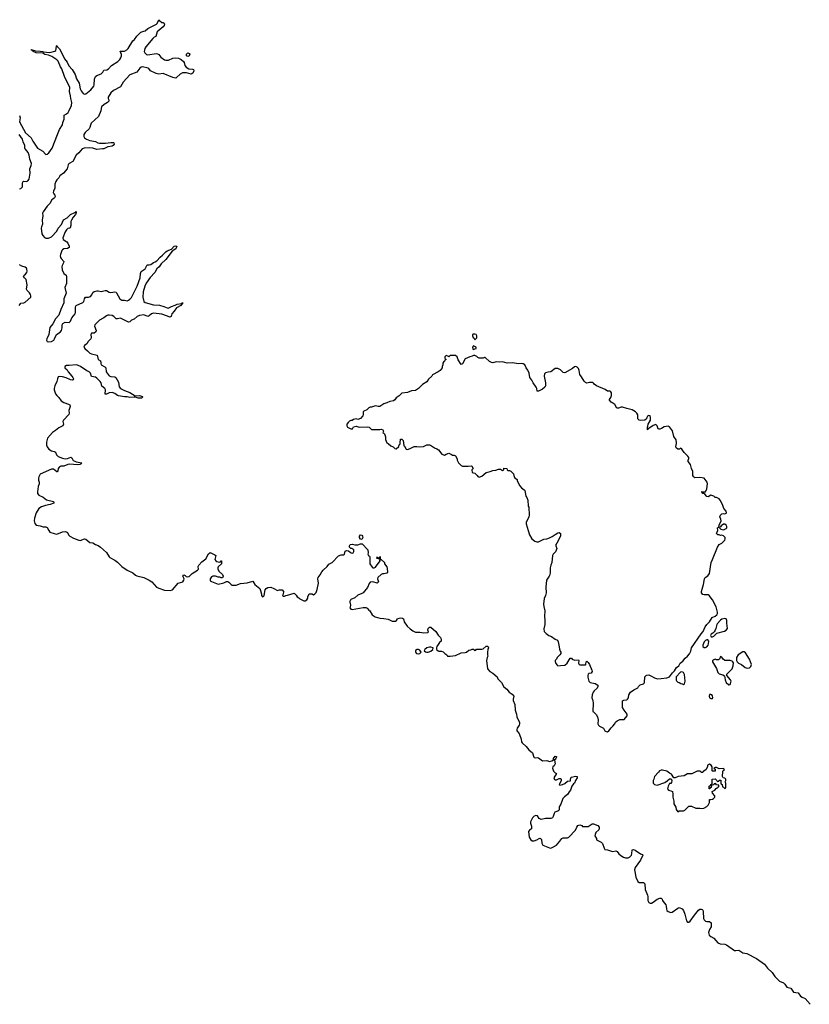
# Model space of a CAD drawing. Header units: inches. Extents: x 2605671 to 2720413, y 450557 to 553563.
# Tile 19 of 35: x 2615211 to 2626655, y 501868 to 516132. Entities that reach past the tile are written whole.
import ezdxf

# ---------------------------------------------------------------- set-up
doc = ezdxf.new("R2010")
doc.units = ezdxf.units.IN
doc.header["$MEASUREMENT"] = 0
for name, color, linetype in [('C6510', 7, 'Continuous'), ('C6511', 7, 'Continuous'), ('C6520', 7, 'Continuous'), ('C6521', 7, 'Continuous')]:
    doc.layers.add(name, color=color, linetype=linetype)

msp = doc.modelspace()

# ---------------------------------------------------------------- linework, layer by layer
at = {"layer": 'C6510', "color": 5, "elevation": 20}
for points in [[(2615598, 510000), (2615599, 509970), (2615610, 509943), (2615633, 509910), (2615670, 509884), (2615710, 509877), (2615729, 509869), (2615747, 509827), (2615770, 509804), (2615830, 509778), (2615870, 509770), (2615904, 509776), (2615954, 509794), (2615966, 509786), (2615988, 509748), (2616010, 509734), (2616030, 509725), (2616114, 509710), (2616099, 509701), (2616091, 509690), (2616050, 509682), (2615934, 509694), (2615910, 509690), (2615850, 509662), (2615810, 509662), (2615786, 509654), (2615769, 509630), (2615764, 509596), (2615756, 509584), (2615750, 509582), (2615699, 509619), (2615670, 509621), (2615510, 509548), (2615490, 509511), (2615484, 509490), (2615483, 509463), (2615494, 509430), (2615495, 509410), (2615481, 509370), (2615468, 509290), (2615470, 509270), (2615490, 509243), (2615550, 509215), (2615598, 509178), (2615701, 509150), (2615706, 509130), (2615651, 509109), (2615584, 509096), (2615527, 509073), (2615490, 509050), (2615450, 508990), (2615426, 508910), (2615421, 508870), (2615432, 508832), (2615451, 508811), (2615510, 508800), (2615550, 508785), (2615590, 508783), (2615610, 508776), (2615632, 508730), (2615650, 508710), (2615710, 508686), (2615750, 508678), (2615830, 508711), (2615876, 508716), (2615904, 508704), (2615919, 508670), (2615936, 508650), (2615990, 508620), (2616070, 508590), (2616090, 508589), (2616150, 508609), (2616170, 508606), (2616230, 508558), (2616270, 508552), (2616309, 508529), (2616350, 508513), (2616384, 508490), (2616470, 508413), (2616509, 508350), (2616520, 508340), (2616590, 508304), (2616630, 508272), (2616692, 508212), (2616770, 508158), (2616850, 508120), (2616890, 508087), (2616910, 508077), (2617011, 508050), (2617090, 508013), (2617126, 507986), (2617193, 507913), (2617230, 507895), (2617310, 507869), (2617390, 507861), (2617426, 507874), (2617510, 507968), (2617574, 507990), (2617589, 508010), (2617595, 508030), (2617578, 508070), (2617588, 508090), (2617610, 508082), (2617625, 508065), (2617650, 508059), (2617670, 508067), (2617710, 508110), (2617790, 508158), (2617802, 508170), (2617799, 508210), (2617809, 508230), (2617850, 508279), (2617910, 508319), (2617950, 508392), (2617970, 508411), (2618041, 508381), (2618052, 508370), (2618041, 508310), (2618052, 508290), (2618070, 508281), (2618106, 508274), (2618122, 508278), (2618130, 508294), (2618134, 508290), (2618134, 508250), (2618090, 508206), (2618082, 508190), (2618082, 508170), (2618100, 508140), (2618150, 508094), (2618162, 508070), (2618150, 508048), (2618130, 508048), (2618110, 508058), (2618090, 508058), (2618050, 508068), (2618010, 508069), (2617990, 508059), (2617971, 508030), (2617970, 508005), (2617990, 507991), (2618090, 507956), (2618150, 507971), (2618170, 507972), (2618208, 507992), (2618228, 507992), (2618244, 507984), (2618274, 507950), (2618290, 507942), (2618350, 507942), (2618410, 507966), (2618510, 507974), (2618590, 507996), (2618621, 507950), (2618691, 507890), (2618703, 507863), (2618718, 507810), (2618718, 507790), (2618730, 507772), (2618750, 507782), (2618754, 507790), (2618769, 507870), (2618782, 507890), (2618810, 507906), (2618850, 507911), (2618894, 507894), (2618950, 507862), (2618973, 507873), (2619014, 507870), (2619034, 507850), (2619032, 507808), (2619022, 507790), (2619030, 507782), (2619050, 507782), (2619070, 507792), (2619093, 507793), (2619190, 507822), (2619217, 507797), (2619232, 507772), (2619257, 507757), (2619270, 507742), (2619330, 507712), (2619350, 507712), (2619374, 507726), (2619388, 507750), (2619388, 507770), (2619408, 507812), (2619448, 507812), (2619470, 507802), (2619490, 507812), (2619510, 507832), (2619524, 507876), (2619541, 507970), (2619534, 508030), (2619539, 508050), (2619567, 508090), (2619590, 508135), (2619610, 508159), (2619669, 508211), (2619690, 508242), (2619742, 508270), (2619830, 508366), (2619870, 508379), (2619910, 508381), (2619917, 508390), (2619930, 508431), (2619950, 508443), (2619975, 508435), (2620000, 508419)], [(2620000, 508483), (2619993, 508490), (2619989, 508511), (2620000, 508527)], [(2620000, 507713), (2619998, 507710), (2619997, 507690), (2620000, 507677)], [(2620000, 507622), (2619997, 507610), (2620000, 507606)]]:
    msp.add_lwpolyline(points, dxfattribs=at)
at = {"layer": 'C6511', "color": 5}
for points, elevation in [([(2615210, 514746), (2615217, 514710), (2615210, 514650), (2615295, 514495), (2615379, 514419), (2615403, 514370), (2615471, 514271), (2615547, 514227), (2615583, 514183), (2615590, 514179), (2615610, 514182), (2615635, 514205), (2615681, 514270), (2615757, 514470), (2615790, 514543), (2615830, 514610), (2615836, 514644), (2615858, 514690), (2615854, 514730), (2615856, 514750), (2615890, 514767), (2615913, 514787), (2615930, 514815), (2615960, 514890), (2615966, 514930), (2615952, 514990), (2615950, 515030), (2615931, 515090), (2615939, 515150), (2615859, 515310), (2615822, 515422), (2615805, 515450), (2615768, 515530), (2615750, 515550), (2615678, 515598), (2615630, 515618), (2615575, 515630), (2615546, 515646), (2615449, 515650), (2615409, 515670), (2615403, 515683), (2615382, 515690), (2615380, 515700), (2615442, 515682), (2615510, 515677), (2615545, 515670), (2615550, 515665), (2615650, 515656), (2615722, 515678), (2615733, 515687), (2615742, 515710), (2615746, 515754), (2615750, 515756), (2615759, 515739), (2615790, 515708), (2615810, 515676), (2615863, 515563), (2615898, 515518), (2615923, 515463), (2615970, 515409), (2616017, 515337), (2616035, 515275), (2616073, 515213), (2616089, 515129), (2616101, 515101), (2616130, 515064), (2616150, 515055), (2616170, 515059), (2616242, 515118), (2616284, 515170), (2616292, 515190), (2616296, 515270), (2616310, 515310), (2616330, 515325), (2616393, 515347), (2616414, 515370), (2616430, 515401), (2616472, 515408), (2616500, 515420), (2616544, 515470), (2616633, 515527), (2616664, 515556), (2616679, 515581), (2616688, 515610), (2616685, 515630), (2616666, 515674), (2616730, 515676), (2616766, 515694), (2616785, 515715), (2616850, 515824), (2616876, 515844), (2616908, 515892), (2616969, 515950), (2617010, 515967), (2617030, 515971), (2617070, 516003), (2617194, 516066), (2617204, 516076), (2617230, 516132), (2617238, 516118), (2617270, 516092), (2617292, 516092), (2617304, 516084), (2617311, 516071), (2617304, 516050), (2617292, 516030), (2617205, 515955), (2617186, 515890), (2617161, 515879), (2617140, 515860), (2617040, 515740), (2617025, 515715), (2617018, 515690), (2617016, 515670), (2617025, 515650), (2617050, 515630), (2617070, 515621), (2617190, 515643), (2617210, 515639), (2617227, 515627), (2617255, 515590), (2617310, 515551), (2617330, 515544), (2617370, 515548), (2617430, 515573), (2617470, 515578), (2617514, 515574), (2617553, 515553), (2617586, 515526), (2617594, 515514), (2617606, 515466), (2617623, 515443), (2617662, 515422), (2617717, 515417), (2617731, 515410), (2617736, 515390), (2617721, 515359), (2617697, 515343), (2617630, 515364), (2617570, 515361), (2617536, 515344), (2617486, 515294), (2617473, 515287), (2617452, 515288), (2617430, 515293), (2617290, 515352), (2617230, 515344), (2617190, 515351), (2617109, 515389), (2617083, 515423), (2617071, 515431), (2616990, 515447), (2616970, 515444), (2616951, 515429), (2616910, 515370), (2616807, 515334), (2616712, 515228), (2616670, 515161), (2616570, 515106), (2616530, 515070), (2616496, 515010), (2616496, 514990), (2616505, 514970), (2616503, 514950), (2616484, 514930), (2616436, 514904), (2616396, 514870), (2616390, 514846), (2616389, 514810), (2616354, 514730), (2616249, 514631), (2616236, 514604), (2616229, 514570), (2616216, 514550), (2616160, 514500), (2616140, 514470), (2616139, 514439), (2616150, 514419), (2616180, 514400), (2616230, 514382), (2616309, 514369), (2616342, 514350), (2616370, 514343), (2616456, 514344), (2616530, 514355), (2616572, 514352), (2616578, 514350), (2616580, 514330), (2616566, 514310), (2616550, 514301), (2616488, 514292), (2616430, 514263), (2616410, 514259), (2616330, 514253), (2616269, 514270), (2616230, 514275), (2616147, 514273), (2616118, 514262), (2616070, 514205), (2616032, 514168), (2615980, 514080), (2615930, 514050), (2615921, 514039), (2615913, 514027), (2615898, 513970), (2615844, 513910), (2615795, 513870), (2615780, 513840), (2615748, 513810), (2615734, 513790), (2615719, 513750), (2615722, 513690), (2615700, 513650), (2615698, 513630), (2615706, 513610), (2615721, 513590), (2615727, 513570), (2615716, 513550), (2615690, 513534), (2615679, 513521), (2615647, 513470), (2615608, 513430), (2615552, 513350), (2615543, 513330), (2615545, 513290), (2615538, 513230), (2615544, 513170), (2615528, 513130), (2615525, 513110), (2615534, 513030), (2615545, 513005), (2615570, 512978), (2615590, 512969), (2615631, 512969), (2615670, 512984), (2615750, 513069), (2615770, 513111), (2615816, 513164), (2615846, 513234), (2615898, 513262), (2615950, 513309), (2616010, 513339), (2616022, 513338), (2616031, 513351), (2616031, 513331), (2616020, 513310), (2615987, 513273), (2615960, 513230), (2615952, 513210), (2615952, 513150), (2615941, 513119), (2615931, 513110), (2615910, 513106), (2615889, 513090), (2615870, 513060), (2615835, 512970), (2615842, 512950), (2615894, 512914), (2615910, 512895), (2615928, 512850), (2615928, 512830), (2615905, 512815), (2615850, 512810), (2615830, 512798), (2615823, 512790), (2615802, 512730), (2615799, 512710), (2615805, 512685), (2615814, 512670), (2615850, 512630), (2615848, 512610), (2615826, 512570), (2615823, 512550), (2615829, 512509), (2615850, 512456), (2615883, 512430), (2615891, 512410), (2615888, 512310), (2615868, 512250), (2615883, 512170), (2615852, 512090), (2615851, 512030), (2615806, 511934), (2615781, 511850), (2615730, 511796), (2615692, 511728), (2615647, 511673), (2615636, 511570), (2615605, 511510), (2615600, 511490), (2615610, 511470), (2615630, 511465), (2615670, 511468), (2615704, 511490), (2615717, 511510), (2615743, 511570), (2615797, 511603), (2615819, 511630), (2615828, 511670), (2615827, 511710), (2615836, 511730), (2615870, 511752), (2615930, 511746), (2615950, 511764), (2615968, 511812), (2616013, 511870), (2616018, 511890), (2616018, 511970), (2616028, 511990), (2616125, 512035), (2616140, 512050), (2616151, 512090), (2616164, 512110), (2616210, 512114), (2616236, 512124), (2616255, 512145), (2616270, 512179), (2616290, 512194), (2616330, 512206), (2616350, 512206), (2616390, 512195), (2616410, 512197), (2616450, 512210), (2616470, 512210), (2616510, 512187), (2616530, 512181), (2616590, 512190), (2616610, 512183), (2616616, 512176), (2616664, 512090), (2616690, 512070), (2616730, 512069), (2616770, 512059), (2616790, 512068), (2616810, 512083), (2616830, 512108), (2616884, 512216), (2616916, 512270), (2616956, 512390), (2616963, 512457), (2616974, 512486), (2617030, 512522), (2617061, 512579), (2617090, 512579), (2617110, 512587), (2617150, 512613), (2617176, 512624), (2617200, 512640), (2617245, 512690), (2617281, 512719), (2617330, 512770), (2617350, 512785), (2617413, 512807), (2617449, 512850), (2617470, 512855), (2617491, 512851), (2617476, 512810), (2617422, 512778), (2617330, 512658), (2617263, 512597), (2617231, 512550), (2617197, 512523), (2617170, 512469), (2617103, 512397), (2617045, 512315), (2617023, 512270), (2617002, 512190), (2616997, 512110), (2617010, 512051), (2617030, 512034), (2617150, 512001), (2617236, 511996), (2617299, 511979), (2617350, 511957), (2617365, 511955), (2617410, 511977), (2617466, 511994), (2617494, 512010), (2617558, 512022), (2617562, 512030), (2617570, 512032), (2617582, 512030), (2617564, 512016), (2617566, 512010), (2617556, 512004), (2617548, 511990), (2617484, 511956), (2617452, 511908), (2617417, 511870), (2617407, 511830), (2617390, 511821), (2617270, 511864), (2617150, 511880), (2617122, 511870), (2617090, 511844), (2617070, 511834), (2617010, 511857), (2616950, 511848), (2616916, 511830), (2616870, 511793), (2616830, 511781), (2616810, 511757), (2616790, 511750), (2616670, 511808), (2616630, 511797), (2616610, 511799), (2616577, 511830), (2616550, 511847), (2616510, 511852), (2616489, 511851), (2616470, 511844), (2616430, 511812), (2616370, 511778), (2616333, 511747), (2616298, 511710), (2616296, 511690), (2616321, 511630), (2616314, 511610), (2616290, 511592), (2616250, 511589), (2616241, 511570), (2616246, 511530), (2616243, 511510), (2616204, 511470), (2616185, 511435), (2616149, 511410), (2616142, 511390), (2616154, 511370), (2616196, 511336), (2616230, 511301), (2616251, 511290), (2616332, 511270), (2616347, 511210), (2616381, 511190), (2616384, 511184), (2616388, 511170), (2616385, 511150), (2616393, 511130), (2616444, 511104), (2616462, 511090), (2616467, 511030), (2616492, 510990), (2616510, 510973), (2616530, 510963), (2616590, 510956), (2616606, 510946), (2616641, 510881), (2616653, 510813), (2616670, 510790), (2616730, 510762), (2616810, 510733), (2616884, 510684), (2616950, 510690), (2616993, 510673), (2616996, 510670), (2616975, 510650), (2616930, 510647), (2616890, 510663), (2616870, 510665), (2616810, 510659), (2616770, 510670), (2616730, 510670), (2616643, 510683), (2616629, 510689), (2616590, 510719), (2616550, 510730), (2616510, 510725), (2616470, 510707), (2616450, 510709), (2616453, 510770), (2616447, 510787), (2616404, 510824), (2616393, 510870), (2616380, 510890), (2616330, 510940), (2616310, 510952), (2616250, 510962), (2616236, 511010), (2616216, 511030), (2616184, 511044), (2616092, 511110), (2616050, 511128), (2616030, 511131), (2615930, 511122), (2615890, 511124), (2615866, 511110), (2615865, 511090), (2615898, 511058), (2615915, 511030), (2615969, 510970), (2615981, 510950), (2615990, 510930), (2615987, 510913), (2615970, 510908), (2615950, 510913), (2615883, 510943), (2615830, 510959), (2615790, 510963), (2615770, 510956), (2615758, 510930), (2615751, 510890), (2615720, 510830), (2615711, 510790), (2615711, 510770), (2615730, 510712), (2615749, 510689), (2615781, 510661), (2615812, 510610), (2615850, 510584), (2615921, 510561), (2615939, 510550), (2615943, 510530), (2615924, 510470), (2615927, 510430), (2615923, 510410), (2615845, 510330), (2615839, 510310), (2615848, 510270), (2615836, 510250), (2615780, 510220), (2615730, 510180), (2615686, 510154), (2615612, 510070), (2615598, 510010), (2615598, 510000)], 20), ([(2615210, 513682), (2615230, 513685), (2615251, 513710), (2615253, 513770), (2615262, 513790), (2615270, 513794), (2615312, 513790), (2615330, 513797), (2615350, 513822), (2615365, 513910), (2615356, 513970), (2615379, 514021), (2615381, 514050), (2615357, 514110), (2615347, 514167), (2615332, 514210), (2615294, 514254), (2615288, 514268), (2615286, 514310), (2615262, 514362), (2615250, 514402), (2615206, 514470)], 20), ([(2615204, 511990), (2615216, 512010), (2615230, 512023), (2615270, 512030), (2615290, 512039), (2615374, 512110), (2615375, 512130), (2615367, 512150), (2615353, 512173), (2615320, 512210), (2615311, 512230), (2615322, 512290), (2615304, 512370), (2615281, 512390), (2615267, 512410), (2615275, 512430), (2615295, 512445), (2615315, 512470), (2615320, 512490), (2615317, 512517), (2615311, 512531), (2615290, 512549), (2615243, 512563), (2615210, 512582)], 20), ([(2620000, 510322), (2619990, 510318), (2619970, 510298), (2619952, 510270), (2619952, 510250), (2619962, 510230), (2620000, 510210)], 40)]:
    msp.add_lwpolyline(points, dxfattribs=dict(at, elevation=elevation))
at = {"layer": 'C6511', "color": 5, "elevation": 20}
msp.add_lwpolyline([(2617650, 515599), (2617629, 515609), (2617630, 515632), (2617648, 515650), (2617670, 515641), (2617679, 515630), (2617670, 515609)], close=True, dxfattribs=at)
at = {"layer": 'C6520', "color": 5}
for points, elevation in [([(2620534, 510000), (2620550, 509992), (2620590, 509958), (2620625, 509945), (2620650, 509922), (2620670, 509914), (2620706, 509950), (2620710, 509974), (2620722, 509978), (2620727, 509993), (2620728, 510000)], 40), ([(2620774, 510000), (2620778, 509958), (2620790, 509954), (2620812, 509912), (2620830, 509906), (2620870, 509918), (2620929, 509951), (2620969, 509951), (2621010, 509943), (2621066, 509950), (2621110, 509971), (2621150, 509971), (2621166, 509966), (2621222, 509930), (2621257, 509917), (2621279, 509899), (2621330, 509838), (2621370, 509825), (2621390, 509838), (2621430, 509852), (2621472, 509832), (2621482, 509822), (2621510, 509822), (2621530, 509812), (2621552, 509770), (2621552, 509750), (2621572, 509710), (2621610, 509672), (2621630, 509662), (2621710, 509662), (2621754, 509670), (2621764, 509664), (2621782, 509630), (2621765, 509610), (2621770, 509574), (2621790, 509565), (2621810, 509562), (2621842, 509530), (2621852, 509512), (2621870, 509505), (2621910, 509521), (2621970, 509571), (2622030, 509585), (2622070, 509601), (2622114, 509606), (2622150, 509622), (2622180, 509620), (2622210, 509602), (2622226, 509610), (2622226, 509630), (2622230, 509634), (2622270, 509632), (2622274, 509610), (2622290, 509602), (2622310, 509601), (2622330, 509591), (2622370, 509551), (2622371, 509530), (2622381, 509501), (2622422, 509470), (2622422, 509450), (2622458, 509378), (2622482, 509350), (2622522, 509322), (2622531, 509310), (2622547, 509230), (2622561, 509210), (2622574, 509170), (2622583, 509083), (2622591, 509069), (2622595, 508955), (2622591, 508930), (2622554, 508850), (2622553, 508830), (2622579, 508730), (2622602, 508670), (2622636, 508610), (2622678, 508578), (2622708, 508568), (2622730, 508570), (2622810, 508604), (2622850, 508611), (2622890, 508625), (2622930, 508644), (2622970, 508675), (2623010, 508696), (2623030, 508703), (2623047, 508687), (2623051, 508649), (2622998, 508550), (2622982, 508530), (2622982, 508510), (2622996, 508470), (2622976, 508424), (2622941, 508390), (2622934, 508370), (2622924, 508270), (2622909, 508231), (2622900, 508190), (2622901, 508130), (2622894, 508090), (2622887, 508070), (2622847, 508010), (2622836, 507910), (2622842, 507830), (2622833, 507790), (2622814, 507746), (2622805, 507665), (2622806, 507630), (2622821, 507570), (2622816, 507490), (2622824, 507430), (2622822, 507370), (2622808, 507308), (2622811, 507271), (2622840, 507240), (2622882, 507210), (2622918, 507198), (2622970, 507158), (2623004, 507144), (2623017, 507117), (2623032, 507048), (2623033, 507013), (2623044, 506984), (2623054, 506970), (2623052, 506950), (2623042, 506930), (2623002, 506890), (2622991, 506869), (2622972, 506850), (2622973, 506833), (2622984, 506804), (2623000, 506780), (2623010, 506772), (2623050, 506778), (2623110, 506779), (2623144, 506810), (2623190, 506882), (2623210, 506882), (2623218, 506870), (2623250, 506854), (2623310, 506858), (2623315, 506850), (2623311, 506810), (2623318, 506790), (2623330, 506784), (2623410, 506785), (2623415, 506790), (2623422, 506830), (2623430, 506838), (2623450, 506818), (2623471, 506790), (2623503, 506710), (2623506, 506690), (2623495, 506665), (2623462, 506658), (2623451, 506649), (2623445, 506630), (2623445, 506605), (2623461, 506550), (2623478, 506530), (2623554, 506514), (2623591, 506490), (2623591, 506470), (2623581, 506450), (2623536, 506410), (2623521, 506390), (2623507, 506353), (2623504, 506310), (2623516, 506270), (2623521, 506230), (2623518, 506110), (2623530, 506103), (2623565, 506065), (2623587, 506030), (2623596, 505990), (2623591, 505930), (2623601, 505910), (2623617, 505897), (2623672, 505870), (2623691, 505830), (2623710, 505819), (2623730, 505817), (2623750, 505828), (2623785, 505875), (2623810, 505896), (2623836, 505930), (2623847, 505953), (2623870, 505976), (2623910, 505995), (2623970, 505992), (2624014, 506046), (2624014, 506070), (2623970, 506130), (2623947, 506170), (2623946, 506250), (2623950, 506262), (2623966, 506274), (2624010, 506281), (2624022, 506290), (2624035, 506310), (2624038, 506350), (2624062, 506390), (2624110, 506425), (2624168, 506452), (2624178, 506470), (2624203, 506497), (2624250, 506511), (2624260, 506520), (2624269, 506531), (2624274, 506610), (2624289, 506631), (2624303, 506637), (2624330, 506642), (2624370, 506622), (2624410, 506595), (2624457, 506583), (2624510, 506586), (2624590, 506599), (2624630, 506611), (2624673, 506670), (2624702, 506698), (2624730, 506746), (2624764, 506770), (2624786, 506810), (2624820, 506840), (2624857, 506883), (2624890, 506910), (2624917, 506943), (2624936, 506984), (2624950, 507030), (2625086, 507234), (2625116, 507270), (2625144, 507336), (2625169, 507371), (2625210, 507411), (2625249, 507470), (2625290, 507491), (2625313, 507510), (2625323, 507530), (2625323, 507550), (2625306, 507626), (2625250, 507728), (2625206, 507790), (2625190, 507798), (2625130, 507798), (2625110, 507806), (2625095, 507830), (2625095, 507850), (2625122, 507950), (2625134, 508030), (2625148, 508050), (2625185, 508075), (2625209, 508110), (2625234, 508266), (2625250, 508314), (2625324, 508490), (2625349, 508531), (2625386, 508550), (2625430, 508594), (2625438, 508610), (2625438, 508630), (2625410, 508655), (2625390, 508662), (2625370, 508658), (2625350, 508668), (2625330, 508668), (2625308, 508690), (2625328, 508730), (2625326, 508770), (2625342, 508778), (2625348, 508810), (2625378, 508870), (2625374, 508894), (2625358, 508930), (2625370, 508954), (2625387, 508973), (2625410, 508978), (2625430, 508971), (2625450, 508982), (2625454, 508990), (2625449, 509010), (2625418, 509050), (2625395, 509110), (2625364, 509170), (2625349, 509190), (2625310, 509209), (2625289, 509209), (2625270, 509228), (2625230, 509242), (2625190, 509218), (2625170, 509222), (2625140, 509260), (2625129, 509269), (2625108, 509270), (2625106, 509286), (2625086, 509290), (2625150, 509294), (2625170, 509334), (2625179, 509410), (2625177, 509430), (2625130, 509489), (2625070, 509502), (2624996, 509496), (2624983, 509503), (2624975, 509515), (2624969, 509530), (2624967, 509587), (2624949, 509629), (2624935, 509690), (2624902, 509730), (2624898, 509750), (2624907, 509773), (2624908, 509790), (2624895, 509810), (2624841, 509861), (2624810, 509908), (2624790, 509926), (2624774, 509910), (2624751, 509909), (2624725, 509930), (2624721, 509950), (2624729, 509991), (2624729, 510000)], 40), ([(2620000, 508527), (2620002, 508530), (2620034, 508534), (2620070, 508522), (2620110, 508526), (2620150, 508541), (2620177, 508537), (2620259, 508450), (2620264, 508410), (2620255, 508390), (2620265, 508370), (2620279, 508359), (2620286, 508346), (2620285, 508250), (2620320, 508200), (2620330, 508192), (2620350, 508192), (2620370, 508202), (2620438, 508290), (2620438, 508298), (2620426, 508310), (2620422, 508322), (2620390, 508326), (2620386, 508330), (2620390, 508352), (2620398, 508338), (2620410, 508334), (2620422, 508338), (2620430, 508354), (2620434, 508350), (2620438, 508318), (2620450, 508314), (2620498, 508270), (2620498, 508250), (2620530, 508206), (2620538, 508182), (2620541, 508130), (2620530, 508115), (2620495, 508105), (2620470, 508103), (2620450, 508094), (2620404, 508050), (2620399, 508030), (2620411, 507990), (2620403, 507977), (2620390, 507969), (2620330, 507986), (2620290, 507984), (2620275, 507965), (2620254, 507906), (2620190, 507829), (2620170, 507817), (2620110, 507794), (2620070, 507755), (2620010, 507730), (2620000, 507713)], 20), ([(2620000, 508419), (2620014, 508410), (2620030, 508405), (2620046, 508410), (2620055, 508430), (2620054, 508454), (2620026, 508470), (2620010, 508473), (2620000, 508483)], 20), ([(2620000, 507677), (2620006, 507650), (2620000, 507622)], 20), ([(2620000, 507606), (2620010, 507591), (2620032, 507588), (2620190, 507615), (2620230, 507616), (2620246, 507606), (2620270, 507578), (2620286, 507566), (2620322, 507510), (2620362, 507482), (2620430, 507461), (2620490, 507458), (2620550, 507446), (2620610, 507416), (2620650, 507416), (2620660, 507420), (2620673, 507427), (2620689, 507451), (2620710, 507463), (2620730, 507467), (2620760, 507460), (2620776, 507450), (2620783, 507410), (2620828, 507348), (2620870, 507308), (2620910, 507279), (2620950, 507260), (2620970, 507257), (2621010, 507261), (2621070, 507251), (2621128, 507252), (2621135, 507265), (2621129, 507289), (2621130, 507312), (2621150, 507331), (2621170, 507331), (2621241, 507270), (2621277, 507217), (2621310, 507182), (2621316, 507170), (2621321, 507150), (2621318, 507130), (2621298, 507110), (2621258, 507050), (2621252, 507030), (2621254, 507010), (2621274, 506990), (2621285, 506985), (2621324, 506984), (2621350, 506974), (2621372, 506950), (2621402, 506930), (2621413, 506913), (2621452, 506912), (2621530, 506922), (2621610, 506958), (2621670, 506962), (2621686, 506970), (2621720, 507000), (2621750, 507002), (2621770, 507012), (2621792, 507012), (2621798, 506998), (2621810, 506994), (2621822, 506998), (2621830, 507012), (2621910, 507011), (2621930, 507018), (2621970, 507055), (2621994, 507054), (2622004, 507030), (2621996, 507010), (2621991, 506970), (2621991, 506931), (2621996, 506910), (2621986, 506890), (2621978, 506850), (2621992, 506730), (2622025, 506690), (2622070, 506666), (2622130, 506611), (2622143, 506583), (2622195, 506530), (2622228, 506468), (2622270, 506434), (2622307, 506390), (2622350, 506362), (2622373, 506330), (2622363, 506290), (2622364, 506270), (2622387, 506210), (2622391, 506131), (2622410, 506070), (2622416, 506030), (2622456, 505950), (2622456, 505930), (2622451, 505910), (2622423, 505870), (2622415, 505850), (2622415, 505830), (2622450, 505790), (2622478, 505710), (2622486, 505670), (2622495, 505655), (2622550, 505604), (2622590, 505555), (2622644, 505510), (2622664, 505450), (2622670, 505444), (2622690, 505437), (2622710, 505441), (2622730, 505438), (2622790, 505396), (2622850, 505400), (2622890, 505385), (2622924, 505396), (2622949, 505410), (2622950, 505431), (2622970, 505464), (2622990, 505456), (2622992, 505448), (2622983, 505430), (2622970, 505414), (2622954, 505410), (2622964, 505404), (2622970, 505350), (2622956, 505324), (2622938, 505310), (2622935, 505290), (2622950, 505245), (2622970, 505222), (2622992, 505210), (2622955, 505150), (2622963, 505123), (2622970, 505119), (2622990, 505119), (2623030, 505138), (2623050, 505138), (2623058, 505130), (2623057, 505103), (2623032, 505050), (2623041, 505041), (2623078, 505050), (2623110, 505066), (2623150, 505102), (2623193, 505107), (2623193, 505130), (2623204, 505156), (2623270, 505173), (2623291, 505170), (2623291, 505150), (2623267, 505110), (2623251, 505070), (2623238, 505062), (2623213, 505027), (2623196, 504970), (2623174, 504946), (2623153, 504907), (2623106, 504874), (2623084, 504850), (2623053, 504767), (2623029, 504730), (2623029, 504691), (2623023, 504677), (2623013, 504667), (2622967, 504650), (2622956, 504630), (2622945, 504590), (2622932, 504568), (2622910, 504558), (2622830, 504558), (2622770, 504546), (2622741, 504561), (2622716, 504596), (2622690, 504601), (2622670, 504593), (2622642, 504570), (2622616, 504510), (2622616, 504490), (2622631, 504449), (2622631, 504410), (2622602, 504390), (2622585, 504370), (2622596, 504290), (2622618, 504250), (2622638, 504238), (2622670, 504235), (2622708, 504250), (2622738, 504270), (2622753, 504273), (2622773, 504253), (2622780, 504200), (2622794, 504174), (2622890, 504134), (2622910, 504131), (2622950, 504147), (2622990, 504174), (2623041, 504230), (2623070, 504271), (2623090, 504281), (2623150, 504278), (2623168, 504290), (2623269, 504391), (2623285, 504435), (2623303, 504457), (2623330, 504467), (2623357, 504457), (2623370, 504445), (2623450, 504445), (2623510, 504483), (2623530, 504481), (2623590, 504456), (2623610, 504432), (2623611, 504410), (2623605, 504395), (2623563, 504357), (2623551, 504330), (2623548, 504308), (2623571, 504270), (2623572, 504250), (2623639, 504219), (2623659, 504199), (2623681, 504130), (2623691, 504111), (2623730, 504105), (2623790, 504084), (2623810, 504083), (2623853, 504093), (2623870, 504081), (2623893, 504050), (2623923, 504023), (2623961, 504001), (2623990, 503990), (2624030, 503992), (2624050, 504001), (2624065, 504015), (2624079, 504030), (2624085, 504050), (2624090, 504105), (2624106, 504110), (2624130, 504101), (2624210, 504048), (2624238, 504038), (2624242, 504030), (2624210, 503957), (2624133, 503850), (2624124, 503816), (2624125, 503790), (2624143, 503710), (2624170, 503647), (2624190, 503630), (2624252, 503632), (2624270, 503615), (2624276, 503530), (2624312, 503450), (2624316, 503430), (2624317, 503370), (2624330, 503345), (2624350, 503332), (2624370, 503333), (2624394, 503346), (2624450, 503389), (2624490, 503404), (2624510, 503403), (2624523, 503390), (2624527, 503370), (2624536, 503356), (2624576, 503310), (2624582, 503290), (2624584, 503244), (2624590, 503228), (2624610, 503212), (2624650, 503200), (2624670, 503203), (2624750, 503262), (2624770, 503268), (2624811, 503250), (2624830, 503226), (2624850, 503175), (2624876, 503076), (2624890, 503060), (2624899, 503059), (2624910, 503058), (2624930, 503070), (2624990, 503158), (2625050, 503233), (2625070, 503245), (2625090, 503247), (2625101, 503241), (2625113, 503230), (2625118, 503210), (2625120, 503110), (2625130, 503090), (2625152, 503072), (2625170, 503066), (2625210, 503065), (2625231, 503050), (2625235, 503025), (2625233, 502990), (2625207, 502950), (2625195, 502910), (2625206, 502870), (2625228, 502850), (2625270, 502824), (2625330, 502760), (2625364, 502744), (2625430, 502738), (2625456, 502730), (2625569, 502649), (2625590, 502646), (2625632, 502652), (2625690, 502613), (2625750, 502604), (2625890, 502533), (2626007, 502450), (2626048, 502390), (2626119, 502330), (2626154, 502270), (2626222, 502202), (2626279, 502179), (2626300, 502160), (2626330, 502118), (2626349, 502109), (2626370, 502108), (2626390, 502100), (2626425, 502045), (2626492, 502032), (2626530, 501985), (2626550, 501970), (2626594, 501954), (2626670, 501868)], 20)]:
    msp.add_lwpolyline(points, dxfattribs=dict(at, elevation=elevation))
for points, elevation in [([(2625414, 508826), (2625380, 508800), (2625370, 508786), (2625358, 508782), (2625354, 508770), (2625374, 508750), (2625410, 508741), (2625450, 508761), (2625459, 508770), (2625459, 508790), (2625450, 508808), (2625430, 508822)], 40), ([(2620170, 508601), (2620150, 508605), (2620135, 508630), (2620136, 508650), (2620150, 508670), (2620170, 508662), (2620181, 508650), (2620184, 508630)], 20), ([(2625430, 507455), (2625390, 507449), (2625366, 507434), (2625320, 507380), (2625313, 507370), (2625301, 507310), (2625291, 507289), (2625275, 507265), (2625255, 507245), (2625232, 507230), (2625222, 507210), (2625233, 507193), (2625250, 507192), (2625270, 507202), (2625314, 507246), (2625425, 507275), (2625448, 507290), (2625468, 507310), (2625459, 507390), (2625462, 507430), (2625448, 507450)], 40), ([(2625170, 507148), (2625150, 507138), (2625130, 507118), (2625111, 507070), (2625112, 507050), (2625130, 507038), (2625150, 507036), (2625170, 507046), (2625189, 507070), (2625195, 507090), (2625198, 507130), (2625187, 507147)], 40), ([(2620970, 507009), (2620947, 506993), (2620946, 506970), (2620962, 506950), (2620990, 506947), (2621010, 506952), (2621028, 506970), (2621010, 506998), (2620990, 507008)], 20), ([(2621170, 507044), (2621150, 507044), (2621112, 507030), (2621082, 507010), (2621074, 506990), (2621093, 506973), (2621111, 506971), (2621130, 506971), (2621170, 506986), (2621198, 507010), (2621206, 507030)], 20), ([(2625710, 506975), (2625690, 506975), (2625622, 506930), (2625602, 506890), (2625602, 506850), (2625612, 506830), (2625630, 506812), (2625672, 506790), (2625726, 506746), (2625757, 506737), (2625790, 506741), (2625810, 506762), (2625817, 506790), (2625789, 506869), (2625730, 506958)], 40), ([(2625370, 506906), (2625354, 506870), (2625340, 506860), (2625310, 506858), (2625290, 506866), (2625254, 506850), (2625254, 506830), (2625311, 506731), (2625330, 506676), (2625350, 506657), (2625400, 506640), (2625424, 506624), (2625436, 506570), (2625451, 506530), (2625490, 506498), (2625510, 506502), (2625522, 506550), (2625514, 506570), (2625458, 506630), (2625458, 506650), (2625539, 506730), (2625553, 506770), (2625555, 506815), (2625549, 506829), (2625539, 506839), (2625510, 506849), (2625430, 506849), (2625409, 506869), (2625390, 506898)], 40), ([(2624810, 506682), (2624790, 506679), (2624726, 506610), (2624725, 506565), (2624732, 506552), (2624750, 506534), (2624770, 506532), (2624793, 506513), (2624812, 506512), (2624830, 506502), (2624846, 506510), (2624855, 506550), (2624848, 506648), (2624834, 506674)], 40), ([(2625230, 506357), (2625210, 506354), (2625203, 506330), (2625207, 506307), (2625230, 506296), (2625250, 506298), (2625257, 506310), (2625250, 506338), (2625242, 506350)], 40), ([(2625210, 505346), (2625182, 505330), (2625182, 505310), (2625157, 505263), (2625118, 505242), (2625110, 505226), (2625088, 505228), (2625082, 505242), (2625070, 505246), (2625030, 505246), (2624951, 505209), (2624890, 505209), (2624843, 505177), (2624754, 505166), (2624709, 505149), (2624690, 505148), (2624660, 505200), (2624630, 505215), (2624590, 505244), (2624530, 505262), (2624510, 505262), (2624482, 505250), (2624471, 505229), (2624412, 505170), (2624402, 505130), (2624392, 505110), (2624393, 505073), (2624414, 505050), (2624450, 505041), (2624560, 505080), (2624597, 505103), (2624630, 505132), (2624653, 505133), (2624662, 505110), (2624657, 505083), (2624650, 505066), (2624630, 505066), (2624610, 505026), (2624602, 504990), (2624614, 504970), (2624650, 504962), (2624671, 504951), (2624679, 504910), (2624676, 504870), (2624691, 504811), (2624694, 504774), (2624722, 504722), (2624726, 504690), (2624750, 504654), (2624768, 504672), (2624830, 504672), (2624850, 504682), (2624910, 504738), (2624950, 504738), (2625010, 504711), (2625070, 504711), (2625090, 504705), (2625126, 504710), (2625170, 504732), (2625189, 504751), (2625208, 504790), (2625210, 504834), (2625230, 504834), (2625250, 504842), (2625266, 504850), (2625286, 504870), (2625286, 504890), (2625250, 504926), (2625246, 504950), (2625286, 504970), (2625307, 504993), (2625322, 504998), (2625327, 505013), (2625342, 505018), (2625346, 505030), (2625342, 505042), (2625310, 505046), (2625302, 505062), (2625290, 505066), (2625278, 505062), (2625270, 505046), (2625238, 505042), (2625234, 505010), (2625218, 505002), (2625212, 504988), (2625206, 504990), (2625206, 505030), (2625222, 505038), (2625226, 505050), (2625242, 505058), (2625246, 505070), (2625249, 505131), (2625290, 505132), (2625314, 505110), (2625318, 505098), (2625330, 505094), (2625342, 505098), (2625350, 505114), (2625373, 505113), (2625374, 505070), (2625378, 505058), (2625394, 505050), (2625398, 505018), (2625413, 505013), (2625430, 504994), (2625442, 504998), (2625446, 505010), (2625446, 505070), (2625438, 505090), (2625446, 505110), (2625446, 505130), (2625430, 505146), (2625407, 505147), (2625398, 505170), (2625400, 505240), (2625407, 505253), (2625426, 505270), (2625410, 505286), (2625350, 505278), (2625310, 505298), (2625290, 505298), (2625274, 505290), (2625292, 505272), (2625290, 505246), (2625250, 505246), (2625246, 505250), (2625246, 505310), (2625234, 505334)], 40)]:
    msp.add_lwpolyline(points, close=True, dxfattribs=dict(at, elevation=elevation))
at = {"layer": 'C6521', "color": 5, "elevation": 40}
for points in [[(2621810, 511578), (2621784, 511576), (2621774, 511570), (2621774, 511550), (2621782, 511530), (2621798, 511518), (2621810, 511494), (2621836, 511524), (2621838, 511550), (2621826, 511570)], [(2621790, 511406), (2621774, 511390), (2621778, 511358), (2621790, 511354), (2621810, 511362), (2621826, 511370), (2621826, 511390)]]:
    msp.add_lwpolyline(points, close=True, dxfattribs=at)
for points in [[(2624729, 510000), (2624726, 510046), (2624694, 510094), (2624674, 510174), (2624630, 510235), (2624610, 510242), (2624550, 510235), (2624512, 510210), (2624490, 510199), (2624480, 510200), (2624465, 510205), (2624450, 510248), (2624430, 510268), (2624390, 510254), (2624330, 510208), (2624314, 510206), (2624314, 510194), (2624308, 510190), (2624309, 510229), (2624317, 510243), (2624321, 510270), (2624352, 510330), (2624356, 510370), (2624350, 510394), (2624330, 510397), (2624310, 510389), (2624299, 510370), (2624295, 510350), (2624270, 510329), (2624210, 510325), (2624190, 510329), (2624169, 510350), (2624168, 510408), (2624158, 510430), (2624138, 510450), (2624090, 510482), (2624010, 510499), (2623950, 510519), (2623930, 510519), (2623890, 510502), (2623864, 510504), (2623835, 510555), (2623810, 510578), (2623786, 510590), (2623760, 510620), (2623758, 510630), (2623779, 510661), (2623789, 510690), (2623788, 510728), (2623780, 510740), (2623770, 510748), (2623730, 510748), (2623696, 510776), (2623570, 510829), (2623538, 510850), (2623528, 510868), (2623516, 510876), (2623470, 510874), (2623430, 510864), (2623410, 510874), (2623390, 510895), (2623356, 510956), (2623328, 510990), (2623322, 511050), (2623310, 511078), (2623290, 511099), (2623270, 511109), (2623250, 511102), (2623223, 511077), (2623110, 511017), (2623090, 511019), (2623050, 511058), (2623010, 511078), (2622970, 511078), (2622910, 511029), (2622872, 511028), (2622830, 511015), (2622819, 511001), (2622811, 510970), (2622832, 510872), (2622832, 510828), (2622823, 510810), (2622790, 510777), (2622730, 510749), (2622710, 510748), (2622704, 510790), (2622695, 510810), (2622651, 510870), (2622633, 510910), (2622605, 510950), (2622594, 511010), (2622575, 511055), (2622551, 511090), (2622532, 511132), (2622510, 511145), (2622490, 511149), (2622444, 511144), (2622350, 511163), (2622278, 511158), (2622210, 511174), (2622170, 511169), (2622117, 511177), (2622070, 511163), (2622050, 511166), (2622022, 511182), (2621956, 511236), (2621950, 511238), (2621927, 511227), (2621873, 511227), (2621850, 511238), (2621835, 511255), (2621810, 511268), (2621790, 511268), (2621770, 511258), (2621734, 511250), (2621670, 511218), (2621630, 511148), (2621610, 511138), (2621565, 511205), (2621550, 511246), (2621530, 511266), (2621450, 511266), (2621430, 511246), (2621416, 511256), (2621390, 511266), (2621374, 511250), (2621374, 511230), (2621378, 511218), (2621394, 511210), (2621378, 511202), (2621370, 511186), (2621358, 511182), (2621344, 511156), (2621342, 511130), (2621332, 511110), (2621332, 511090), (2621322, 511070), (2621305, 511050), (2621278, 511030), (2621195, 510985), (2621186, 510970), (2621136, 510924), (2621113, 510887), (2621050, 510849), (2620991, 510790), (2620950, 510758), (2620890, 510753), (2620830, 510729), (2620750, 510721), (2620710, 510683), (2620668, 510652), (2620650, 510624), (2620631, 510609), (2620578, 510602), (2620530, 510579), (2620491, 510569), (2620430, 510529), (2620409, 510529), (2620370, 510539), (2620310, 510517), (2620290, 510517), (2620272, 510510), (2620241, 510479), (2620198, 510462), (2620191, 510450), (2620191, 510410), (2620186, 510394), (2620150, 510355), (2620110, 510342), (2620090, 510348), (2620050, 510338), (2620030, 510326), (2620010, 510326), (2620000, 510322)], [(2620000, 510210), (2620010, 510205), (2620034, 510206), (2620050, 510234), (2620090, 510245), (2620130, 510231), (2620256, 510236), (2620274, 510230), (2620310, 510194), (2620430, 510194), (2620450, 510202), (2620474, 510190), (2620480, 510180), (2620482, 510170), (2620474, 510150), (2620490, 510142), (2620498, 510130), (2620511, 510090), (2620511, 510050), (2620530, 510002), (2620534, 510000)], [(2620728, 510000), (2620730, 510054), (2620750, 510054), (2620770, 510034), (2620774, 510000)]]:
    msp.add_lwpolyline(points, dxfattribs=at)

doc.saveas('drawing.dxf')
